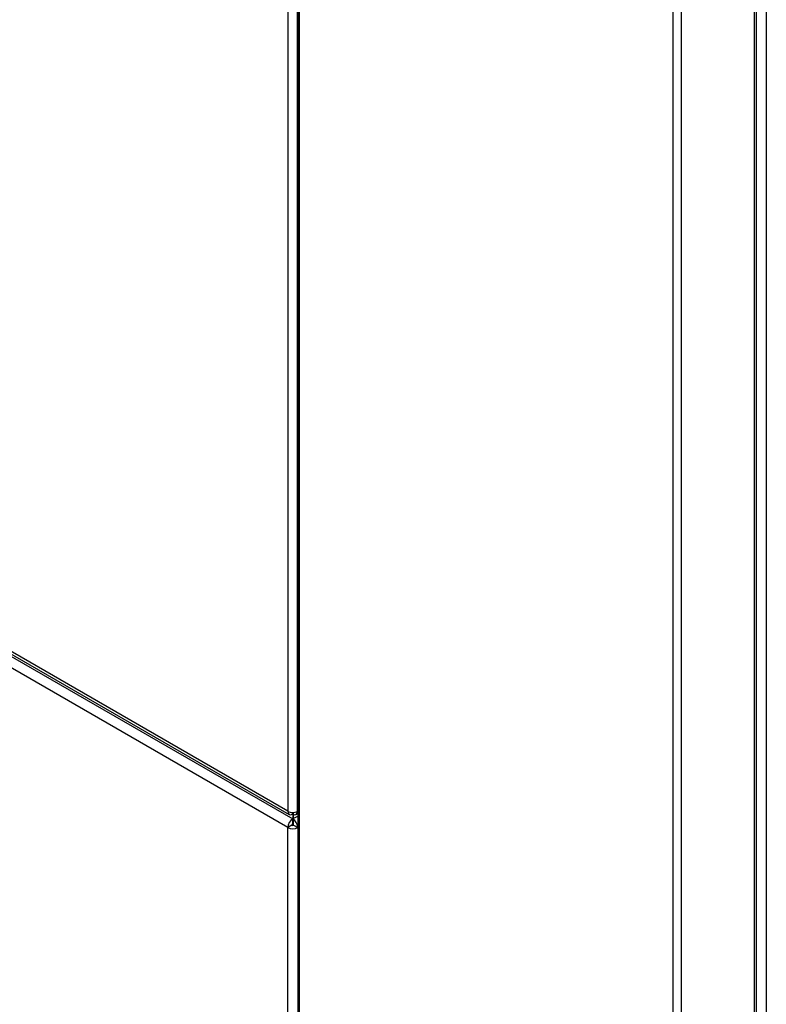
# Model space of a CAD drawing. Header units: millimetres. Extents: x 21 to 270, y 0 to 189.
# Tile 28 of 39: x 224 to 237, y 104 to 121. Entities that reach past the tile are written whole.
import ezdxf

# ---------------------------------------------------------------- set-up
doc = ezdxf.new("R2010")
doc.units = ezdxf.units.MM
doc.layers.add('134.125_BW4_CTM-', color=7, linetype='Continuous')
doc.layers.add('Standard', color=7, linetype='Continuous')

# ---------------------------------------------------------------- blocks, each defined once
blk = doc.blocks.new('SE')
at = {"layer": '134.125_BW4_CTM-', "color": 7, "linetype": 'Continuous'}
for p, q in [((30.266, 43.183), (30.266, 24.882)), ((30.433, 24.882), (30.433, 43.183)), ((30.434, 43.125), (30.434, 11.853)), ((30.463, 11.812), (30.463, 43.084)), ((38.2, 8.914), (38.2, 40.186)), ((38.368, 40.251), (38.368, 5.664)), ((38.17, 8.873), (38.17, 40.145)), ((36.792, 8.159), (36.792, 39.43)), ((36.933, 8.159), (36.933, 39.43)), ((24.042, 28.396), (30.35, 24.754)), ((24.046, 28.434), (30.291, 24.828)), ((30.266, 24.882), (24.049, 28.472)), ((30.265, 24.607), (24.018, 28.214)), ((30.345, 24.831), (30.345, 24.862)), ((30.35, 24.862), (30.35, 24.754)), ((30.355, 24.862), (30.355, 24.831)), ((30.434, 24.882), (30.433, 24.882)), ((30.35, 24.672), (30.35, 24.754)), ((30.357, 24.83), (30.357, 24.758)), ((30.357, 24.758), (30.434, 24.802)), ((30.357, 24.758), (30.357, 24.749)), ((30.357, 24.749), (30.357, 24.666)), ((30.409, 24.828), (30.434, 24.842)), ((30.336, 24.648), (30.265, 24.607)), ((30.265, 11.886), (30.265, 24.607)), ((30.364, 24.648), (30.434, 24.607))]:
    blk.add_line(p, q, dxfattribs=at)
for centre, major_axis, start_param, end_param in [((30.35, 24.93), (0.059, 0.102), 2.356194, 3.867031), ((30.35, 24.93), (-0.118, 0), 0.785398, 2.356194), ((30.35, 24.93), (-0.059, 0.102), 2.416155, 3.926991), ((30.35, 24.656), (0.06, 0.104), 0.785398, 2.356194), ((30.35, 24.656), (0.06, -0.104), 0.939464, 2.272764), ((30.35, 24.656), (0.12, 0), 3.926991, 5.497787), ((30.35, 24.656), (0.01, 0.0173), 0.785398, 2.356194), ((30.35, 24.656), (0.02, 0), 3.926991, 5.497787), ((30.35, 24.656), (0.01, -0.0173), 0.785398, 1.832596)]:
    blk.add_ellipse(centre, major_axis=major_axis, ratio=0.57735, start_param=start_param, end_param=end_param, dxfattribs=at)

msp = doc.modelspace()

# ---------------------------------------------------------------- block references
at = {"layer": 'Standard', "color": 7}
msp.add_blockref('SE', (198.697, 82.5764), dxfattribs=at)

doc.saveas('drawing.dxf')
